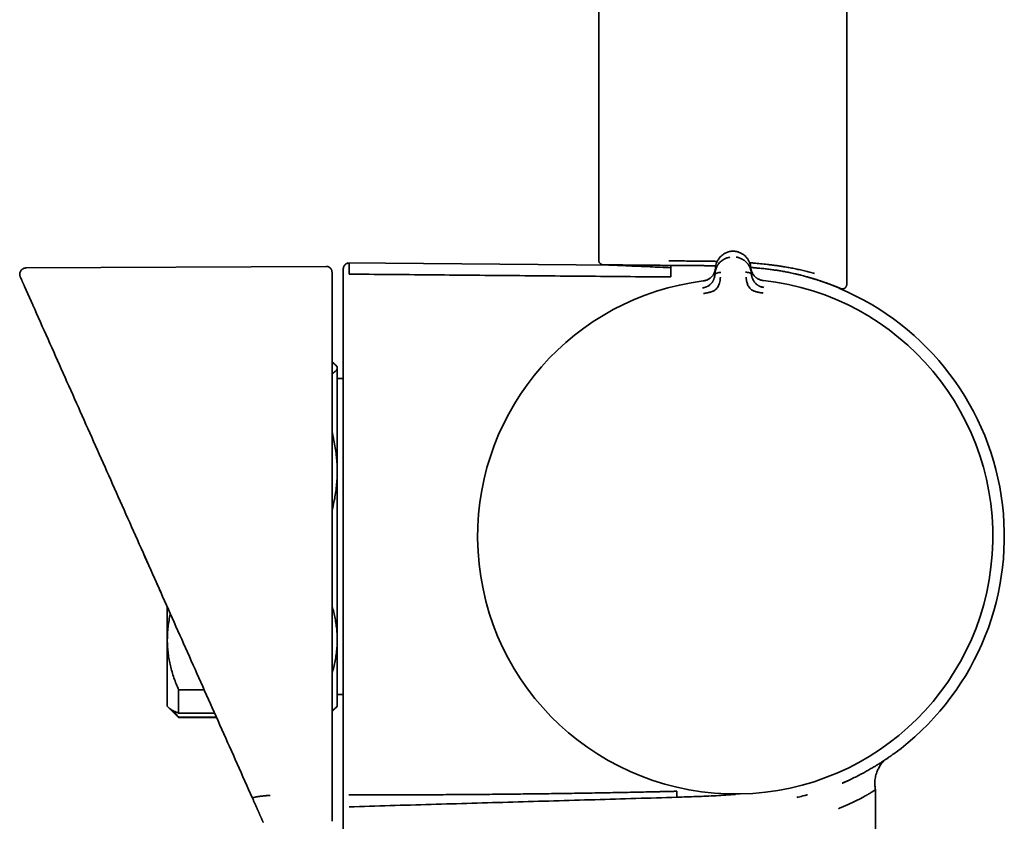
# Model space of a CAD drawing. Header units: millimetres. Extents: x 8 to 1763, y 12 to 2805.
# Tile 21 of 28: x 1175 to 1262, y 1580 to 1650. Entities that reach past the tile are written whole.
import ezdxf

# ---------------------------------------------------------------- set-up
doc = ezdxf.new("R2010")
doc.units = ezdxf.units.MM

msp = doc.modelspace()

# ---------------------------------------------------------------- linework, layer by layer
at = {"color": 7, "linetype": 'Continuous', "lineweight": 35}
for p, q in [((1226.288, 2111.158), (1226.288, 1629.125)), ((1248.188, 1626.992), (1248.188, 2111.158)), ((1237.983, 1629.921), (1237.983, 1629.922)), ((1202.237, 1628.584), (1175.717, 1628.445)), ((1227.667, 1628.685), (1204.074, 1628.891)), ((1236.554, 1627.98), (1236.592, 1628.457)), ((1236.59, 1628.414), (1236.586, 1628.38)), ((1239.713, 1628.481), (1239.758, 1628.005)), ((1235.519, 1627.298), (1235.518, 1627.303)), ((1236.554, 1627.98), (1236.542, 1627.828)), ((1239.773, 1627.853), (1239.758, 1628.005)), ((1240.804, 1627.343), (1240.804, 1627.344)), ((1244.966, 1627.583), (1244.941, 1627.586)), ((1175.595, 1626.823), (1176.322, 1625.19)), ((1247.471, 1626.661), (1247.631, 1626.627)), ((1247.631, 1626.629), (1247.631, 1626.629)), ((1176.322, 1625.19), (1176.33, 1625.174)), ((1176.322, 1625.19), (1176.328, 1625.177)), ((1203.069, 1619.869), (1202.74, 1620.198)), ((1203.2, 1619.738), (1203.071, 1619.867)), ((1203.2, 1619.61), (1203.2, 1619.738)), ((1203.2, 1610.484), (1203.2, 1619.61)), ((1203.74, 1618.7), (1203.2, 1618.7)), ((1203.2, 1595.611), (1203.2, 1610.484)), ((1187.071, 1601.047), (1187.619, 1599.815)), ((1188.2, 1595.611), (1188.2, 1598.509)), ((1188.2, 1589.738), (1188.2, 1595.611)), ((1203.2, 1589.738), (1203.2, 1595.611)), ((1189.2, 1591.193), (1191.459, 1591.193)), ((1189.2, 1589.141), (1189.2, 1591.193)), ((1203.2, 1590.776), (1203.74, 1590.776)), ((1188.2, 1589.738), (1188.33, 1589.608)), ((1188.33, 1589.608), (1189.2, 1588.738)), ((1192.372, 1589.141), (1189.2, 1589.141)), ((1202.74, 1589.278), (1203.071, 1589.609)), ((1203.071, 1589.609), (1203.2, 1589.738)), ((1189.2, 1588.766), (1192.539, 1588.766)), ((1189.2, 1588.738), (1189.2, 1588.766)), ((1189.2, 1588.738), (1192.551, 1588.738)), ((1248.339, 1583.199), (1248.322, 1583.191)), ((1250.714, 1577.611), (1250.714, 1582.379))]:
    msp.add_line(p, q, dxfattribs=at)
for radius, start, end in [(22.74, 97.12322, 180.44509), (22.74, 180.44509, 83.77335), (23.753, 306.09255, 67.38775)]:
    msp.add_arc((1238.338, 1604.738), radius, start, end, dxfattribs=at)
for points, knots in [([(1237.983, 1629.922), (1237.929, 1629.913), (1237.821, 1629.894), (1237.667, 1629.847), (1237.523, 1629.789), (1237.374, 1629.711), (1237.225, 1629.612), (1237.082, 1629.49), (1236.938, 1629.337), (1236.806, 1629.149), (1236.696, 1628.925), (1236.621, 1628.693), (1236.601, 1628.535), (1236.591, 1628.457)], [0, 0, 0, 0, 0.062795, 0.124858, 0.186758, 0.248837, 0.332083, 0.415771, 0.499389, 0.624191, 0.74929, 0.874694, 1, 1, 1, 1]), ([(1238.298, 1629.925), (1238.246, 1629.928), (1238.14, 1629.934), (1238.034, 1629.926), (1237.981, 1629.922)], [0, 0, 0, 0, 0.495954, 1, 1, 1, 1]), ([(1238.526, 1629.878), (1238.499, 1629.886), (1238.425, 1629.907), (1238.346, 1629.918), (1238.297, 1629.925)], [0, 0, 0, 0, 0.3676845, 1, 1, 1, 1]), ([(1239.713, 1628.481), (1239.702, 1628.56), (1239.68, 1628.717), (1239.602, 1628.947), (1239.488, 1629.17), (1239.353, 1629.356), (1239.207, 1629.507), (1239.062, 1629.626), (1238.911, 1629.723), (1238.761, 1629.798), (1238.638, 1629.848), (1238.558, 1629.869), (1238.529, 1629.877)], [0, 0, 0, 0, 0.137752, 0.275611, 0.41313, 0.550322, 0.642243, 0.734243, 0.82576, 0.894009, 0.962065, 1, 1, 1, 1]), ([(1226.288, 1629.129), (1226.29, 1629.096), (1226.295, 1629.036), (1226.33, 1628.948), (1226.39, 1628.859), (1226.475, 1628.786), (1226.58, 1628.735), (1226.65, 1628.728), (1226.688, 1628.725)], [0, 0, 0, 0, 0.157605, 0.284497, 0.452024, 0.664216, 0.816587, 1, 1, 1, 1]), ([(1232.489, 1629.073), (1232.689, 1629.071), (1233.089, 1629.068), (1233.709, 1629.064), (1234.212, 1629.062), (1234.591, 1629.06), (1234.842, 1629.058), (1235.095, 1629.056), (1235.348, 1629.053), (1235.602, 1629.05), (1235.957, 1629.045), (1236.341, 1629.039), (1236.641, 1629.032), (1236.754, 1629.029)], [0, 0, 0, 0, 0.14919, 0.298379, 0.447391, 0.50574, 0.564032, 0.622267, 0.680445, 0.738565, 0.796629, 0.923493, 1, 1, 1, 1]), ([(1236.554, 1627.98), (1236.554, 1627.98), (1236.554, 1627.981), (1236.554, 1627.984), (1236.555, 1627.994), (1236.557, 1628.014), (1236.561, 1628.049), (1236.566, 1628.09), (1236.574, 1628.135), (1236.583, 1628.181), (1236.595, 1628.234), (1236.61, 1628.292), (1236.631, 1628.357), (1236.656, 1628.427), (1236.686, 1628.498), (1236.719, 1628.567), (1236.753, 1628.631), (1236.789, 1628.691), (1236.825, 1628.745), (1236.86, 1628.794), (1236.924, 1628.877), (1237.026, 1628.988), (1237.178, 1629.115), (1237.328, 1629.212), (1237.469, 1629.283), (1237.598, 1629.332), (1237.727, 1629.37), (1237.815, 1629.386), (1237.857, 1629.394)], [0, 0, 0, 0, 0.000168, 0.001366, 0.004586, 0.016604, 0.036112, 0.063203, 0.085536, 0.111339, 0.140658, 0.173547, 0.210058, 0.250245, 0.293157, 0.333715, 0.371864, 0.407554, 0.440746, 0.471406, 0.499508, 0.598574, 0.690499, 0.775233, 0.835887, 0.893463, 0.948098, 1, 1, 1, 1]), ([(1238.433, 1629.398), (1238.475, 1629.391), (1238.562, 1629.377), (1238.691, 1629.342), (1238.82, 1629.294), (1238.929, 1629.242), (1239.017, 1629.192), (1239.088, 1629.147), (1239.156, 1629.097), (1239.222, 1629.043), (1239.286, 1628.986), (1239.347, 1628.924), (1239.41, 1628.852), (1239.478, 1628.764), (1239.528, 1628.688), (1239.56, 1628.632), (1239.576, 1628.604), (1239.591, 1628.575), (1239.606, 1628.544), (1239.621, 1628.513), (1239.636, 1628.481), (1239.663, 1628.415), (1239.696, 1628.323), (1239.725, 1628.212), (1239.742, 1628.13), (1239.75, 1628.074), (1239.755, 1628.039), (1239.757, 1628.019), (1239.758, 1628.009), (1239.758, 1628.006), (1239.758, 1628.006), (1239.758, 1628.005), (1239.758, 1628.005)], [0, 0, 0, 0, 0.051373, 0.105665, 0.163102, 0.223828, 0.260047, 0.297372, 0.335805, 0.375343, 0.415981, 0.457712, 0.500527, 0.55796, 0.625151, 0.641553, 0.65843, 0.675777, 0.69359, 0.711864, 0.730595, 0.749776, 0.826538, 0.888784, 0.93693, 0.964012, 0.983495, 0.995471, 0.998664, 0.999564, 0.99984, 1, 1, 1, 1]), ([(1175.717, 1628.445), (1175.665, 1628.441), (1175.566, 1628.432), (1175.452, 1628.38), (1175.376, 1628.326), (1175.328, 1628.283), (1175.278, 1628.227), (1175.222, 1628.141), (1175.184, 1628.036), (1175.169, 1627.933), (1175.169, 1627.846), (1175.184, 1627.757), (1175.206, 1627.7), (1175.217, 1627.672)], [0, 0, 0, 0, 0.142599, 0.269723, 0.340937, 0.398946, 0.448084, 0.546647, 0.677127, 0.752509, 0.832698, 0.915863, 1, 1, 1, 1]), ([(1202.74, 1628.069), (1202.74, 1628.095), (1202.739, 1628.143), (1202.724, 1628.215), (1202.704, 1628.273), (1202.683, 1628.318), (1202.666, 1628.346), (1202.653, 1628.366), (1202.641, 1628.383), (1202.616, 1628.416), (1202.568, 1628.465), (1202.485, 1628.525), (1202.372, 1628.574), (1202.284, 1628.581), (1202.237, 1628.584)], [0, 0, 0, 0, 0.201892, 0.365936, 0.49202, 0.561797, 0.610783, 0.627944, 0.64084, 0.663002, 0.72147, 0.799186, 0.893744, 1, 1, 1, 1]), ([(1202.74, 1628.065), (1202.74, 1628.064), (1202.74, 1628.063), (1202.74, 1628.007), (1202.74, 1627.912), (1202.74, 1627.774), (1202.74, 1627.594), (1202.74, 1627.375), (1202.74, 1627.194), (1202.74, 1627.104)], [0, 0, 0, 0, 0.125142, 0.270946, 0.416751, 0.562559, 0.708369, 0.854182, 1, 1, 1, 1]), ([(1204.245, 1628.883), (1204.205, 1628.88), (1204.133, 1628.876), (1204.038, 1628.843), (1203.969, 1628.805), (1203.912, 1628.762), (1203.856, 1628.707), (1203.799, 1628.626), (1203.751, 1628.515), (1203.744, 1628.428), (1203.74, 1628.383)], [0, 0, 0, 0, 0.1484902, 0.2759477, 0.3758672, 0.4500385, 0.5454856, 0.6725756, 0.8269347, 1, 1, 1, 1]), ([(1203.74, 1628.378), (1203.74, 1628.377), (1203.74, 1628.375), (1203.74, 1628.319), (1203.74, 1628.223), (1203.74, 1628.083), (1203.74, 1627.901), (1203.74, 1627.68), (1203.74, 1627.497), (1203.74, 1627.406)], [0, 0, 0, 0, 0.119903, 0.26658, 0.413259, 0.559939, 0.706622, 0.853309, 1, 1, 1, 1]), ([(1204.245, 1628.878), (1204.245, 1628.877), (1204.245, 1628.875), (1204.245, 1628.819), (1204.245, 1628.723), (1204.245, 1628.583), (1204.245, 1628.401), (1204.245, 1628.18), (1204.244, 1627.997), (1204.244, 1627.906)], [0, 0, 0, 0, 0.120003, 0.266669, 0.413335, 0.560001, 0.706667, 0.853334, 1, 1, 1, 1]), ([(1226.684, 1628.725), (1227.352, 1628.698), (1228.732, 1628.642), (1230.723, 1628.558), (1232.046, 1628.494), (1232.657, 1628.464)], [0, 0, 0, 0, 0.335221, 0.693054, 1, 1, 1, 1]), ([(1226.684, 1628.725), (1226.684, 1628.725), (1226.684, 1628.725), (1226.685, 1628.725), (1226.686, 1628.725), (1226.689, 1628.725), (1226.696, 1628.725), (1226.71, 1628.725), (1226.732, 1628.724), (1226.763, 1628.724), (1226.801, 1628.724), (1226.838, 1628.723), (1226.873, 1628.723), (1226.907, 1628.723), (1226.941, 1628.723), (1226.976, 1628.722), (1227.011, 1628.722), (1227.045, 1628.722), (1227.119, 1628.721), (1227.243, 1628.72), (1227.439, 1628.718), (1227.687, 1628.716), (1227.934, 1628.714), (1228.119, 1628.712), (1228.19, 1628.712), (1228.212, 1628.711), (1228.234, 1628.711), (1228.257, 1628.711), (1228.279, 1628.711), (1228.307, 1628.711), (1228.346, 1628.71), (1228.402, 1628.71), (1228.477, 1628.709), (1228.571, 1628.708), (1228.687, 1628.707), (1228.826, 1628.706), (1228.99, 1628.705), (1229.158, 1628.703), (1229.318, 1628.702), (1229.463, 1628.701), (1229.603, 1628.699), (1229.742, 1628.698), (1229.876, 1628.697), (1230.005, 1628.696), (1230.129, 1628.695), (1230.39, 1628.692), (1230.805, 1628.689), (1231.396, 1628.684), (1232.012, 1628.678), (1232.443, 1628.675), (1232.659, 1628.673)], [0, 0, 0, 0, 0.000075, 0.005754, 0.014121, 0.026682, 0.042613, 0.061914, 0.084585, 0.110627, 0.134229, 0.154302, 0.169302, 0.183624, 0.197267, 0.210231, 0.222516, 0.234123, 0.24505, 0.292712, 0.340346, 0.38795, 0.450735, 0.478349, 0.481965, 0.485581, 0.489196, 0.492812, 0.496427, 0.500042, 0.505973, 0.514787, 0.526221, 0.540423, 0.557394, 0.577133, 0.599641, 0.624919, 0.644289, 0.661899, 0.679527, 0.696315, 0.712261, 0.727367, 0.741632, 0.755056, 0.816366, 0.877627, 0.938837, 1, 1, 1, 1]), ([(1232.659, 1628.631), (1232.659, 1628.627), (1232.658, 1628.617), (1232.658, 1628.539), (1232.657, 1628.403), (1232.655, 1628.209), (1232.653, 1627.965), (1232.651, 1627.756), (1232.65, 1627.652)], [0, 0, 0, 0, 0.107646, 0.286117, 0.464588, 0.643058, 0.821529, 1, 1, 1, 1]), ([(1232.659, 1628.673), (1232.85, 1628.672), (1233.233, 1628.669), (1233.824, 1628.665), (1234.373, 1628.662), (1234.746, 1628.659), (1234.936, 1628.657), (1234.995, 1628.657), (1235.055, 1628.656), (1235.114, 1628.656), (1235.169, 1628.655), (1235.251, 1628.654), (1235.377, 1628.653), (1235.565, 1628.651), (1235.8, 1628.648), (1236.082, 1628.643), (1236.36, 1628.639), (1236.545, 1628.634), (1236.619, 1628.633)], [0, 0, 0, 0, 0.153563, 0.306645, 0.459334, 0.571999, 0.586742, 0.601483, 0.616221, 0.630957, 0.645691, 0.657053, 0.691698, 0.738884, 0.796243, 0.865236, 0.945852, 1, 1, 1, 1]), ([(1236.588, 1628.408), (1236.588, 1628.408), (1236.588, 1628.406), (1236.587, 1628.398), (1236.585, 1628.382), (1236.582, 1628.355), (1236.577, 1628.323), (1236.571, 1628.288), (1236.564, 1628.252), (1236.554, 1628.212), (1236.541, 1628.166), (1236.525, 1628.116), (1236.503, 1628.056), (1236.474, 1627.989), (1236.438, 1627.918), (1236.399, 1627.852), (1236.358, 1627.792), (1236.306, 1627.726), (1236.241, 1627.653), (1236.158, 1627.578), (1236.071, 1627.513), (1235.979, 1627.456), (1235.88, 1627.405), (1235.771, 1627.36), (1235.65, 1627.323), (1235.563, 1627.309), (1235.518, 1627.302)], [0, 0, 0, 0, 0.000491, 0.00471, 0.016802, 0.036352, 0.063454, 0.085778, 0.111551, 0.140816, 0.173613, 0.20998, 0.249951, 0.306472, 0.35978, 0.409814, 0.456539, 0.499944, 0.569692, 0.634786, 0.695347, 0.751725, 0.809512, 0.868825, 0.931233, 1, 1, 1, 1]), ([(1236.542, 1627.828), (1236.546, 1627.845), (1236.553, 1627.881), (1236.594, 1627.927), (1236.649, 1627.966), (1236.743, 1628.009), (1236.88, 1628.046), (1236.999, 1628.051), (1237.059, 1628.053)], [0, 0, 0, 0, 0.111321, 0.223608, 0.341847, 0.467306, 0.733252, 1, 1, 1, 1]), ([(1239.252, 1628.07), (1239.311, 1628.069), (1239.431, 1628.066), (1239.569, 1628.031), (1239.663, 1627.989), (1239.719, 1627.951), (1239.76, 1627.906), (1239.769, 1627.871), (1239.773, 1627.853)], [0, 0, 0, 0, 0.266748, 0.532694, 0.658153, 0.776392, 0.888679, 1, 1, 1, 1]), ([(1239.609, 1628.905), (1239.726, 1628.897), (1240.051, 1628.875), (1240.578, 1628.826), (1241.045, 1628.775), (1241.368, 1628.737), (1241.55, 1628.714), (1241.731, 1628.69), (1241.913, 1628.665), (1242.094, 1628.639), (1242.274, 1628.613), (1242.455, 1628.585), (1242.725, 1628.542), (1243.088, 1628.479), (1243.54, 1628.395), (1243.997, 1628.301), (1244.456, 1628.199), (1244.913, 1628.089), (1245.202, 1628.01), (1245.349, 1627.97)], [0, 0, 0, 0, 0.0529396, 0.1466116, 0.242866, 0.2717266, 0.3008138, 0.3301282, 0.3596702, 0.3894403, 0.4194391, 0.4496668, 0.4801241, 0.5569249, 0.6376572, 0.7223264, 0.8109373, 0.903494, 1, 1, 1, 1]), ([(1239.711, 1628.491), (1239.74, 1628.489), (1239.895, 1628.478), (1240.202, 1628.451), (1240.631, 1628.411), (1241.079, 1628.362), (1241.506, 1628.309), (1241.905, 1628.254), (1242.223, 1628.206), (1242.478, 1628.164), (1242.683, 1628.129), (1242.896, 1628.089), (1243.116, 1628.045), (1243.349, 1627.996), (1243.598, 1627.94), (1243.861, 1627.877), (1244.116, 1627.813), (1244.348, 1627.752), (1244.543, 1627.699), (1244.705, 1627.654), (1244.834, 1627.617), (1244.909, 1627.596), (1244.942, 1627.586)], [0, 0, 0, 0, 0.014194, 0.076371, 0.153469, 0.23037, 0.307151, 0.377589, 0.444519, 0.481182, 0.519918, 0.560727, 0.603621, 0.648615, 0.700058, 0.755132, 0.813072, 0.864203, 0.908495, 0.945915, 0.976427, 1, 1, 1, 1]), ([(1240.047, 1627.716), (1240.033, 1627.73), (1239.976, 1627.785), (1239.904, 1627.888), (1239.844, 1627.992), (1239.807, 1628.072), (1239.78, 1628.138), (1239.752, 1628.224), (1239.728, 1628.327), (1239.719, 1628.401), (1239.715, 1628.438)], [0, 0, 0, 0, 0.063265, 0.254719, 0.436428, 0.502971, 0.589139, 0.706568, 0.855027, 1, 1, 1, 1]), ([(1240.804, 1627.343), (1240.759, 1627.35), (1240.67, 1627.363), (1240.546, 1627.399), (1240.436, 1627.443), (1240.348, 1627.487), (1240.277, 1627.528), (1240.213, 1627.571), (1240.141, 1627.625), (1240.069, 1627.691), (1240.002, 1627.763), (1239.946, 1627.835), (1239.894, 1627.912), (1239.846, 1627.997), (1239.815, 1628.066), (1239.795, 1628.116), (1239.784, 1628.145), (1239.772, 1628.178), (1239.761, 1628.215), (1239.749, 1628.255), (1239.739, 1628.3), (1239.73, 1628.343), (1239.724, 1628.38), (1239.72, 1628.407), (1239.718, 1628.423), (1239.718, 1628.43), (1239.718, 1628.432), (1239.717, 1628.432), (1239.717, 1628.432), (1239.717, 1628.432), (1239.717, 1628.432), (1239.717, 1628.432)], [0, 0, 0, 0, 0.069381, 0.134474, 0.194647, 0.249723, 0.286616, 0.328877, 0.376647, 0.440744, 0.499958, 0.554703, 0.614664, 0.6798, 0.750013, 0.76892, 0.790509, 0.814753, 0.841618, 0.871065, 0.903043, 0.937492, 0.964713, 0.984146, 0.995886, 0.998893, 0.999683, 0.9999, 0.999964, 0.999986, 1, 1, 1, 1]), ([(1175.219, 1627.667), (1175.219, 1627.667), (1175.22, 1627.665), (1175.244, 1627.611), (1175.288, 1627.512), (1175.336, 1627.404), (1175.373, 1627.321), (1175.391, 1627.28), (1175.41, 1627.238), (1175.43, 1627.193), (1175.451, 1627.146), (1175.472, 1627.1), (1175.488, 1627.062), (1175.498, 1627.041), (1175.502, 1627.033), (1175.503, 1627.03), (1175.504, 1627.026), (1175.506, 1627.023), (1175.507, 1627.019), (1175.509, 1627.016), (1175.512, 1627.009), (1175.517, 1626.999), (1175.522, 1626.986), (1175.528, 1626.973), (1175.534, 1626.96), (1175.539, 1626.948), (1175.544, 1626.937), (1175.549, 1626.926), (1175.554, 1626.915), (1175.558, 1626.905), (1175.563, 1626.895), (1175.567, 1626.886), (1175.571, 1626.877), (1175.575, 1626.868), (1175.579, 1626.86), (1175.582, 1626.852), (1175.586, 1626.844), (1175.589, 1626.837), (1175.592, 1626.83), (1175.594, 1626.825), (1175.595, 1626.823)], [0, 0, 0, 0, 0.119961, 0.284282, 0.448556, 0.612903, 0.649049, 0.685185, 0.721311, 0.757375, 0.79334, 0.829483, 0.859542, 0.872806, 0.874297, 0.876218, 0.878641, 0.881042, 0.883419, 0.885773, 0.888105, 0.897332, 0.906182, 0.914655, 0.92275, 0.930469, 0.93781, 0.944774, 0.951361, 0.95757, 0.963403, 0.968858, 0.973936, 0.978637, 0.982961, 0.987282, 0.991146, 0.994554, 0.997505, 1, 1, 1, 1]), ([(1203.74, 1627.406), (1203.74, 1627.4), (1203.74, 1627.391), (1203.74, 1627.371), (1203.74, 1627.352), (1203.74, 1627.336), (1203.74, 1627.307), (1203.74, 1627.255), (1203.74, 1627.178), (1203.74, 1627.104), (1203.74, 1627.035), (1203.74, 1626.97), (1203.74, 1626.921), (1203.74, 1626.894)], [0, 0, 0, 0, 0.147238, 0.249495, 0.290237, 0.33113, 0.372378, 0.500043, 0.63078, 0.750475, 0.815443, 0.89847, 1, 1, 1, 1]), ([(1204.244, 1627.906), (1206.611, 1627.884), (1211.344, 1627.841), (1218.444, 1627.776), (1225.547, 1627.713), (1230.282, 1627.671), (1232.65, 1627.651)], [0, 0, 0, 0, 0.2499556, 0.4999471, 0.749965, 1, 1, 1, 1]), ([(1235.774, 1627.364), (1235.739, 1627.352), (1235.656, 1627.325), (1235.568, 1627.312), (1235.518, 1627.304)], [0, 0, 0, 0, 0.41958, 1, 1, 1, 1]), ([(1235.533, 1626.194), (1235.631, 1626.208), (1235.822, 1626.235), (1236.095, 1626.296), (1236.345, 1626.374), (1236.556, 1626.495), (1236.719, 1626.644), (1236.833, 1626.807), (1236.898, 1626.967), (1236.956, 1627.148), (1236.994, 1627.33), (1237.013, 1627.484), (1237.021, 1627.571), (1237.025, 1627.613), (1237.026, 1627.626), (1237.026, 1627.63), (1237.026, 1627.632)], [0, 0, 0, 0, 0.117772, 0.228252, 0.33124, 0.427014, 0.515099, 0.595624, 0.669421, 0.735797, 0.846044, 0.926768, 0.978141, 0.992758, 0.997301, 1, 1, 1, 1]), ([(1235.767, 1626.769), (1235.776, 1626.773), (1235.809, 1626.785), (1235.861, 1626.81), (1235.941, 1626.853), (1236.03, 1626.91), (1236.123, 1626.984), (1236.203, 1627.061), (1236.261, 1627.127), (1236.303, 1627.183), (1236.333, 1627.227), (1236.363, 1627.275), (1236.391, 1627.324), (1236.417, 1627.375), (1236.441, 1627.428), (1236.466, 1627.49), (1236.494, 1627.573), (1236.525, 1627.689), (1236.536, 1627.778), (1236.542, 1627.828)], [0, 0, 0, 0, 0.018132, 0.0641733, 0.1073965, 0.1862675, 0.2618495, 0.3344315, 0.4042061, 0.4421196, 0.4815056, 0.5223927, 0.5648007, 0.6087406, 0.6542156, 0.7012207, 0.7694137, 0.86945, 1, 1, 1, 1]), ([(1236.545, 1627.849), (1236.542, 1627.821), (1236.538, 1627.771), (1236.528, 1627.722), (1236.524, 1627.701)], [0, 0, 0, 0, 0.578244, 1, 1, 1, 1]), ([(1239.291, 1627.649), (1239.292, 1627.645), (1239.294, 1627.625), (1239.299, 1627.581), (1239.306, 1627.512), (1239.319, 1627.415), (1239.342, 1627.287), (1239.378, 1627.141), (1239.431, 1626.984), (1239.499, 1626.825), (1239.616, 1626.665), (1239.781, 1626.519), (1239.994, 1626.402), (1240.245, 1626.328), (1240.518, 1626.271), (1240.708, 1626.247), (1240.807, 1626.235)], [0, 0, 0, 0, 0.007539, 0.032602, 0.07418, 0.124929, 0.188679, 0.265565, 0.331914, 0.405634, 0.486045, 0.573984, 0.669568, 0.772326, 0.882537, 1, 1, 1, 1]), ([(1239.791, 1627.731), (1239.787, 1627.751), (1239.777, 1627.799), (1239.772, 1627.847), (1239.769, 1627.874)], [0, 0, 0, 0, 0.417317, 1, 1, 1, 1]), ([(1239.773, 1627.853), (1239.775, 1627.83), (1239.781, 1627.787), (1239.793, 1627.724), (1239.806, 1627.668), (1239.819, 1627.619), (1239.833, 1627.576), (1239.846, 1627.54), (1239.87, 1627.477), (1239.91, 1627.388), (1239.977, 1627.274), (1240.047, 1627.176), (1240.123, 1627.091), (1240.19, 1627.029), (1240.25, 1626.981), (1240.299, 1626.945), (1240.351, 1626.911), (1240.418, 1626.872), (1240.494, 1626.833), (1240.555, 1626.81), (1240.582, 1626.8)], [0, 0, 0, 0, 0.058859, 0.112383, 0.160403, 0.202787, 0.239438, 0.27028, 0.295263, 0.401213, 0.498949, 0.58861, 0.657533, 0.729241, 0.766205, 0.80396, 0.842534, 0.88194, 0.947023, 1, 1, 1, 1]), ([(1240.817, 1627.344), (1240.769, 1627.35), (1240.702, 1627.358), (1240.638, 1627.375), (1240.619, 1627.38)], [0, 0, 0, 0, 0.7105756, 1, 1, 1, 1]), ([(1244.941, 1627.586), (1244.963, 1627.58), (1245.015, 1627.565), (1245.11, 1627.537), (1245.235, 1627.499), (1245.39, 1627.452), (1245.57, 1627.395), (1245.724, 1627.345), (1245.846, 1627.305), (1245.933, 1627.276), (1246.018, 1627.247), (1246.091, 1627.222), (1246.152, 1627.201), (1246.203, 1627.183), (1246.254, 1627.165), (1246.354, 1627.129), (1246.498, 1627.077), (1246.633, 1627.027), (1246.719, 1626.995), (1246.762, 1626.978), (1246.805, 1626.962), (1246.847, 1626.946), (1246.888, 1626.93), (1246.942, 1626.909), (1247.011, 1626.882), (1247.096, 1626.849), (1247.183, 1626.814), (1247.271, 1626.779), (1247.356, 1626.745), (1247.435, 1626.712), (1247.498, 1626.686), (1247.544, 1626.666), (1247.576, 1626.653), (1247.599, 1626.643), (1247.615, 1626.636), (1247.625, 1626.632), (1247.63, 1626.629), (1247.631, 1626.629), (1247.631, 1626.629)], [0, 0, 0, 0, 0.012675, 0.030748, 0.056781, 0.089283, 0.128238, 0.173636, 0.193236, 0.213832, 0.235426, 0.255446, 0.268781, 0.282132, 0.295499, 0.308884, 0.362608, 0.416662, 0.43088, 0.445124, 0.459396, 0.473697, 0.488026, 0.502382, 0.5322, 0.565875, 0.603401, 0.644773, 0.689992, 0.739059, 0.790557, 0.828487, 0.863823, 0.89657, 0.926729, 0.9543, 0.979282, 1, 1, 1, 1]), ([(1244.966, 1627.58), (1245.053, 1627.555), (1245.241, 1627.5), (1245.503, 1627.418), (1245.751, 1627.339), (1245.966, 1627.267), (1246.153, 1627.202), (1246.311, 1627.147), (1246.443, 1627.099), (1246.553, 1627.059), (1246.646, 1627.024), (1246.728, 1626.994), (1246.813, 1626.961), (1246.908, 1626.925), (1247.016, 1626.883), (1247.13, 1626.839), (1247.245, 1626.793), (1247.351, 1626.751), (1247.446, 1626.712), (1247.529, 1626.679), (1247.601, 1626.649), (1247.659, 1626.625), (1247.702, 1626.608), (1247.711, 1626.605), (1247.716, 1626.604)], [0, 0, 0, 0, 0.051389, 0.110288, 0.16476, 0.214856, 0.260613, 0.302052, 0.337178, 0.368476, 0.395943, 0.419647, 0.444404, 0.477308, 0.515304, 0.558307, 0.606302, 0.65929, 0.70727, 0.758737, 0.813708, 0.872213, 0.934292, 1, 1, 1, 1]), ([(1175.574, 1626.877), (1175.579, 1626.866), (1175.587, 1626.845), (1175.603, 1626.826), (1175.611, 1626.816)], [0, 0, 0, 0, 0.518764, 1, 1, 1, 1]), ([(1202.74, 1627.104), (1202.74, 1627.102), (1202.74, 1627.097), (1202.74, 1627.068), (1202.74, 1627.023), (1202.74, 1626.969), (1202.74, 1626.914), (1202.74, 1626.861), (1202.74, 1626.796), (1202.74, 1626.715), (1202.74, 1626.652), (1202.74, 1626.618)], [0, 0, 0, 0, 0.124313, 0.250379, 0.373554, 0.499975, 0.581965, 0.664762, 0.749742, 0.866522, 1, 1, 1, 1]), ([(1202.74, 1626.618), (1202.74, 1626.566), (1202.74, 1626.451), (1202.74, 1626.267), (1202.74, 1626.062), (1202.74, 1625.852), (1202.74, 1625.643), (1202.74, 1625.44), (1202.74, 1625.29), (1202.74, 1625.194), (1202.74, 1625.151), (1202.74, 1625.105), (1202.74, 1625.052), (1202.74, 1624.992), (1202.74, 1624.925), (1202.74, 1624.797), (1202.74, 1624.594), (1202.74, 1624.254), (1202.74, 1623.885), (1202.74, 1623.506), (1202.74, 1623.181), (1202.74, 1622.858), (1202.74, 1622.534), (1202.74, 1621.165), (1202.74, 1617.841), (1202.74, 1612.784), (1202.74, 1607.041), (1202.74, 1601.168), (1202.74, 1594.944), (1202.74, 1588.37), (1202.74, 1583.988), (1202.74, 1581.797)], [0, 0, 0, 0, 0.003528, 0.007643, 0.012345, 0.01722, 0.021757, 0.026293, 0.030829, 0.031823, 0.03269, 0.033715, 0.034898, 0.03624, 0.03774, 0.039398, 0.044775, 0.051348, 0.062145, 0.069493, 0.076702, 0.083912, 0.091123, 0.098335, 0.175606, 0.313591, 0.43679, 0.56, 0.706665, 0.853329, 1, 1, 1, 1]), ([(1203.74, 1626.894), (1203.74, 1624.753), (1203.74, 1620.471), (1203.74, 1614.048), (1203.74, 1607.624), (1203.74, 1601.201), (1203.74, 1594.777), (1203.74, 1588.353), (1203.74, 1584.072), (1203.74, 1581.93)], [0, 0, 0, 0, 0.142872, 0.285729, 0.428577, 0.571423, 0.714271, 0.857128, 1, 1, 1, 1]), ([(1235.807, 1626.784), (1235.751, 1626.762), (1235.639, 1626.717), (1235.518, 1626.693), (1235.457, 1626.681)], [0, 0, 0, 0, 0.4971118, 1, 1, 1, 1]), ([(1235.469, 1626.689), (1235.513, 1626.696), (1235.588, 1626.708), (1235.66, 1626.732), (1235.69, 1626.741)], [0, 0, 0, 0, 0.588104, 1, 1, 1, 1]), ([(1235.47, 1626.679), (1235.47, 1626.679), (1235.469, 1626.688), (1235.469, 1626.688), (1235.469, 1626.689)], [0, 0, 0, 0, 0.001512, 1, 1, 1, 1]), ([(1240.863, 1626.725), (1240.804, 1626.736), (1240.687, 1626.759), (1240.578, 1626.8), (1240.524, 1626.82)], [0, 0, 0, 0, 0.50288, 1, 1, 1, 1]), ([(1240.634, 1626.782), (1240.666, 1626.772), (1240.741, 1626.749), (1240.819, 1626.737), (1240.863, 1626.731)], [0, 0, 0, 0, 0.4300366, 1, 1, 1, 1]), ([(1240.863, 1626.731), (1240.863, 1626.731), (1240.863, 1626.73), (1240.862, 1626.721), (1240.862, 1626.721)], [0, 0, 0, 0, 0.955707, 1, 1, 1, 1]), ([(1244.666, 1626.604), (1244.666, 1626.602), (1244.665, 1626.599), (1244.66, 1626.583), (1244.658, 1626.576)], [0, 0, 0, 0, 0.594238, 1, 1, 1, 1]), ([(1247.717, 1626.604), (1247.756, 1626.6), (1247.828, 1626.594), (1247.925, 1626.618), (1247.996, 1626.653), (1248.05, 1626.693), (1248.097, 1626.741), (1248.142, 1626.807), (1248.181, 1626.898), (1248.186, 1626.971), (1248.188, 1627.01)], [0, 0, 0, 0, 0.1650534, 0.303458, 0.4150767, 0.500023, 0.584898, 0.6966312, 0.8350821, 1, 1, 1, 1]), ([(1176.33, 1625.174), (1177.223, 1623.168), (1179.009, 1619.156), (1181.693, 1613.127), (1184.38, 1607.092), (1186.174, 1603.062), (1187.071, 1601.047)], [0, 0, 0, 0, 0.249995, 0.499994, 0.749996, 1, 1, 1, 1]), ([(1203.2, 1619.61), (1203.2, 1619.619), (1203.199, 1619.647), (1203.186, 1619.705), (1203.146, 1619.784), (1203.062, 1619.882), (1202.935, 1619.986), (1202.804, 1620.061), (1202.74, 1620.097)], [0, 0, 0, 0, 0.0513067, 0.1742391, 0.354034, 0.5338316, 0.7724492, 1, 1, 1, 1]), ([(1202.74, 1619.126), (1202.782, 1619.148), (1202.866, 1619.193), (1202.965, 1619.261), (1203.049, 1619.33), (1203.116, 1619.399), (1203.164, 1619.469), (1203.194, 1619.54), (1203.198, 1619.587), (1203.2, 1619.61)], [0, 0, 0, 0, 0.142289, 0.283542, 0.424794, 0.568238, 0.711682, 0.855841, 1, 1, 1, 1]), ([(1203.2, 1610.484), (1203.197, 1610.698), (1203.191, 1611.127), (1203.14, 1611.772), (1203.061, 1612.415), (1202.947, 1613.061), (1202.839, 1613.566), (1202.76, 1613.854), (1202.74, 1613.929)], [0, 0, 0, 0, 0.1850222, 0.370046, 0.5566094, 0.7431773, 0.9340188, 1, 1, 1, 1]), ([(1202.74, 1607.034), (1202.75, 1607.071), (1202.817, 1607.311), (1202.917, 1607.764), (1203.036, 1608.392), (1203.123, 1609.03), (1203.18, 1609.673), (1203.199, 1610.158), (1203.2, 1610.429), (1203.2, 1610.484)], [0, 0, 0, 0, 0.033191, 0.213766, 0.39776, 0.58175, 0.767201, 0.95265, 1, 1, 1, 1]), ([(1187.611, 1599.834), (1187.48, 1600.13), (1187.209, 1600.737), (1186.793, 1601.672), (1186.427, 1602.495), (1186.199, 1603.005), (1186.118, 1603.188)], [0, 0, 0, 0, 0.264318, 0.54321, 0.83667, 1, 1, 1, 1]), ([(1187.619, 1599.815), (1188.518, 1597.798), (1190.315, 1593.762), (1193.015, 1587.696), (1194.819, 1583.645), (1195.721, 1581.619)], [0, 0, 0, 0, 0.333078, 0.666406, 1, 1, 1, 1]), ([(1203.2, 1595.611), (1203.2, 1595.662), (1203.199, 1595.892), (1203.18, 1596.3), (1203.126, 1596.835), (1203.043, 1597.369), (1202.928, 1597.904), (1202.826, 1598.306), (1202.755, 1598.528), (1202.74, 1598.573)], [0, 0, 0, 0, 0.051389, 0.230225, 0.409062, 0.589278, 0.769497, 0.95352, 1, 1, 1, 1]), ([(1188.474, 1597.896), (1188.473, 1597.892), (1188.423, 1597.702), (1188.351, 1597.323), (1188.263, 1596.756), (1188.21, 1596.185), (1188.204, 1595.802), (1188.2, 1595.611)], [0, 0, 0, 0, 0.005329, 0.252941, 0.500547, 0.750275, 1, 1, 1, 1]), ([(1188.2, 1595.611), (1188.2, 1595.56), (1188.202, 1595.33), (1188.22, 1594.923), (1188.274, 1594.388), (1188.358, 1593.854), (1188.471, 1593.318), (1188.613, 1592.783), (1188.783, 1592.248), (1188.977, 1591.717), (1189.126, 1591.368), (1189.2, 1591.193)], [0, 0, 0, 0, 0.034085, 0.152699, 0.271315, 0.390844, 0.510376, 0.632431, 0.75449, 0.877243, 1, 1, 1, 1]), ([(1202.74, 1592.65), (1202.755, 1592.697), (1202.829, 1592.925), (1202.934, 1593.342), (1203.052, 1593.899), (1203.136, 1594.466), (1203.19, 1595.037), (1203.197, 1595.42), (1203.2, 1595.611)], [0, 0, 0, 0, 0.0493574, 0.2357939, 0.4260344, 0.6162699, 0.808136, 1, 1, 1, 1]), ([(1189.2, 1589.141), (1189.125, 1589.17), (1188.976, 1589.227), (1188.78, 1589.315), (1188.608, 1589.404), (1188.465, 1589.494), (1188.373, 1589.563), (1188.339, 1589.601), (1188.332, 1589.609)], [0, 0, 0, 0, 0.189271, 0.378595, 0.567846, 0.759253, 0.950654, 1, 1, 1, 1]), ([(1188.776, 1589.32), (1188.78, 1589.314), (1188.84, 1589.217), (1188.979, 1589.032), (1189.126, 1588.855), (1189.2, 1588.766)], [0, 0, 0, 0, 0.0313489, 0.5157406, 1, 1, 1, 1]), ([(1203.071, 1589.609), (1203.069, 1589.607), (1203.034, 1589.567), (1202.933, 1589.49), (1202.803, 1589.415), (1202.74, 1589.379)], [0, 0, 0, 0, 0.0229278, 0.5230616, 1, 1, 1, 1]), ([(1248.391, 1583.224), (1248.544, 1583.297), (1248.851, 1583.442), (1249.278, 1583.659), (1249.682, 1583.872), (1250.06, 1584.082), (1250.413, 1584.286), (1250.741, 1584.483), (1251.044, 1584.671), (1251.317, 1584.846), (1251.56, 1585.006), (1251.768, 1585.147), (1251.943, 1585.268), (1252.086, 1585.368), (1252.196, 1585.446), (1252.275, 1585.504), (1252.319, 1585.535), (1252.336, 1585.548), (1252.331, 1585.544), (1252.331, 1585.544)], [0, 0, 0, 0, 0.060366, 0.121145, 0.182477, 0.244546, 0.307714, 0.372042, 0.436825, 0.501995, 0.566161, 0.629463, 0.692057, 0.753988, 0.815288, 0.8762, 0.937628, 0.999945, 1, 1, 1, 1]), ([(1250.714, 1582.373), (1250.705, 1582.431), (1250.688, 1582.542), (1250.67, 1582.694), (1250.66, 1582.821), (1250.657, 1582.929), (1250.657, 1583.029), (1250.662, 1583.129), (1250.674, 1583.275), (1250.703, 1583.467), (1250.76, 1583.701), (1250.827, 1583.903), (1250.899, 1584.079), (1250.972, 1584.236), (1251.062, 1584.401), (1251.149, 1584.54), (1251.226, 1584.65), (1251.286, 1584.73), (1251.351, 1584.81), (1251.42, 1584.89), (1251.464, 1584.935), (1251.486, 1584.958)], [0, 0, 0, 0, 0.062726, 0.119538, 0.162351, 0.198646, 0.234101, 0.268981, 0.30458, 0.390006, 0.475863, 0.560069, 0.616674, 0.676934, 0.744864, 0.81594, 0.851686, 0.887465, 0.923206, 0.960947, 1, 1, 1, 1]), ([(1247.786, 1582.955), (1247.799, 1582.96), (1247.916, 1583.009), (1248.118, 1583.099), (1248.302, 1583.184), (1248.391, 1583.224)], [0, 0, 0, 0, 0.0622044, 0.5492801, 1, 1, 1, 1]), ([(1248.341, 1583.201), (1248.253, 1583.16), (1248.075, 1583.075), (1247.897, 1582.999), (1247.806, 1582.96)], [0, 0, 0, 0, 0.491924, 1, 1, 1, 1]), ([(1204.24, 1581.919), (1204.938, 1581.918), (1206.33, 1581.917), (1208.414, 1581.919), (1210.489, 1581.925), (1212.556, 1581.935), (1214.613, 1581.948), (1216.661, 1581.964), (1218.63, 1581.984), (1220.519, 1582.006), (1222.33, 1582.029), (1224.135, 1582.056), (1225.94, 1582.086), (1227.745, 1582.119), (1229.553, 1582.155), (1230.808, 1582.182), (1231.511, 1582.198), (1231.662, 1582.201), (1231.812, 1582.204), (1231.973, 1582.208), (1232.173, 1582.213), (1232.399, 1582.218), (1232.627, 1582.223), (1232.815, 1582.228), (1232.954, 1582.231), (1233.05, 1582.233), (1233.11, 1582.235), (1233.146, 1582.236), (1233.162, 1582.236), (1233.166, 1582.236), (1233.168, 1582.236), (1233.168, 1582.236), (1233.168, 1582.236)], [0, 0, 0, 0, 0.072345, 0.144381, 0.21611, 0.28753, 0.358643, 0.429448, 0.499945, 0.562779, 0.625393, 0.68779, 0.749968, 0.812578, 0.874988, 0.937498, 0.942705, 0.947913, 0.953122, 0.958333, 0.964539, 0.973868, 0.981775, 0.988262, 0.993328, 0.996195, 0.998262, 0.999531, 0.999865, 0.999958, 0.999985, 1, 1, 1, 1]), ([(1233.168, 1582.236), (1233.17, 1582.172), (1233.174, 1582.039), (1233.179, 1581.864), (1233.183, 1581.744), (1233.184, 1581.721), (1233.184, 1581.71)], [0, 0, 0, 0, 0.2415578, 0.4988705, 0.7571793, 1, 1, 1, 1]), ([(1247.457, 1580.699), (1247.556, 1580.741), (1247.754, 1580.825), (1248.035, 1580.948), (1248.303, 1581.067), (1248.557, 1581.183), (1248.803, 1581.298), (1249.053, 1581.42), (1249.298, 1581.543), (1249.525, 1581.663), (1249.721, 1581.77), (1249.865, 1581.85), (1249.969, 1581.909), (1250.043, 1581.952), (1250.113, 1581.992), (1250.178, 1582.03), (1250.239, 1582.067), (1250.296, 1582.101), (1250.379, 1582.152), (1250.478, 1582.213), (1250.581, 1582.28), (1250.657, 1582.331), (1250.705, 1582.366), (1250.711, 1582.37), (1250.714, 1582.373)], [0, 0, 0, 0, 0.049136, 0.097988, 0.146558, 0.194847, 0.242857, 0.294, 0.35361, 0.409549, 0.461821, 0.510433, 0.534809, 0.558949, 0.582852, 0.606522, 0.629958, 0.653163, 0.676137, 0.738133, 0.798427, 0.86803, 0.935328, 1, 1, 1, 1]), ([(1197.281, 1581.873), (1197.228, 1581.869), (1197.121, 1581.862), (1196.965, 1581.849), (1196.813, 1581.836), (1196.692, 1581.824), (1196.598, 1581.814), (1196.529, 1581.806), (1196.463, 1581.798), (1196.398, 1581.79), (1196.336, 1581.782), (1196.276, 1581.774), (1196.218, 1581.766), (1196.158, 1581.756), (1196.088, 1581.745), (1196.029, 1581.734), (1195.981, 1581.725), (1195.949, 1581.718), (1195.917, 1581.711), (1195.885, 1581.703), (1195.854, 1581.694), (1195.816, 1581.683), (1195.776, 1581.67), (1195.741, 1581.653), (1195.719, 1581.636), (1195.72, 1581.625), (1195.721, 1581.619)], [0, 0, 0, 0, 0.064094, 0.127374, 0.190078, 0.252386, 0.283442, 0.314444, 0.345401, 0.376322, 0.407213, 0.438081, 0.46893, 0.499765, 0.538411, 0.592817, 0.614469, 0.637884, 0.66307, 0.690038, 0.718805, 0.749395, 0.805491, 0.865687, 0.930342, 1, 1, 1, 1]), ([(1195.721, 1581.619), (1195.738, 1581.582), (1195.771, 1581.506), (1195.821, 1581.394), (1195.872, 1581.279), (1195.924, 1581.164), (1195.976, 1581.047), (1196.026, 1580.934), (1196.075, 1580.824), (1196.122, 1580.718), (1196.158, 1580.638), (1196.182, 1580.583), (1196.195, 1580.555), (1196.208, 1580.526), (1196.219, 1580.5), (1196.234, 1580.468), (1196.25, 1580.43), (1196.274, 1580.378), (1196.301, 1580.316), (1196.332, 1580.246), (1196.365, 1580.173), (1196.394, 1580.108), (1196.42, 1580.05), (1196.441, 1580.001), (1196.463, 1579.953), (1196.484, 1579.905), (1196.51, 1579.847), (1196.541, 1579.778), (1196.576, 1579.699), (1196.61, 1579.623), (1196.642, 1579.55), (1196.664, 1579.502), (1196.674, 1579.478)], [0, 0, 0, 0, 0.046542, 0.09442, 0.143634, 0.194185, 0.246073, 0.299298, 0.347241, 0.39622, 0.446233, 0.45961, 0.473058, 0.486579, 0.500132, 0.510704, 0.531939, 0.553793, 0.586496, 0.620494, 0.655788, 0.692378, 0.71604, 0.740214, 0.764152, 0.787425, 0.810356, 0.850458, 0.889473, 0.927402, 0.964244, 1, 1, 1, 1]), ([(1202.74, 1581.797), (1202.74, 1581.759), (1202.74, 1581.682), (1202.74, 1581.567), (1202.74, 1581.449), (1202.74, 1581.33), (1202.74, 1581.209), (1202.74, 1581.092), (1202.74, 1580.977), (1202.74, 1580.866), (1202.74, 1580.784), (1202.74, 1580.73), (1202.74, 1580.705), (1202.74, 1580.68), (1202.74, 1580.655), (1202.74, 1580.633), (1202.74, 1580.589), (1202.74, 1580.528), (1202.74, 1580.445), (1202.74, 1580.365), (1202.74, 1580.284), (1202.74, 1580.2), (1202.74, 1580.114), (1202.74, 1580.021), (1202.74, 1579.92), (1202.74, 1579.811), (1202.74, 1579.7), (1202.74, 1579.625), (1202.74, 1579.587)], [0, 0, 0, 0, 0.045569, 0.092701, 0.141397, 0.191657, 0.243481, 0.296868, 0.345143, 0.394629, 0.445326, 0.456642, 0.468016, 0.479449, 0.490941, 0.501806, 0.51024, 0.550944, 0.587235, 0.624684, 0.66329, 0.703053, 0.743973, 0.78605, 0.837127, 0.889811, 0.944102, 1, 1, 1, 1]), ([(1203.74, 1581.361), (1203.74, 1581.367), (1203.74, 1581.377), (1203.74, 1581.395), (1203.74, 1581.42), (1203.74, 1581.466), (1203.74, 1581.527), (1203.74, 1581.583), (1203.74, 1581.627), (1203.74, 1581.673), (1203.74, 1581.731), (1203.74, 1581.818), (1203.74, 1581.889), (1203.74, 1581.93)], [0, 0, 0, 0, 0.1016824, 0.1848506, 0.2498613, 0.3690982, 0.4997339, 0.5651841, 0.6284409, 0.6900729, 0.7506946, 0.853104, 1, 1, 1, 1]), ([(1203.74, 1581.361), (1203.74, 1581.347), (1203.74, 1581.32), (1203.74, 1581.282), (1203.74, 1581.246), (1203.74, 1581.213), (1203.74, 1581.184), (1203.74, 1581.157), (1203.74, 1581.138), (1203.74, 1581.124), (1203.74, 1581.115), (1203.74, 1581.105), (1203.74, 1581.095), (1203.74, 1581.086), (1203.74, 1581.064), (1203.74, 1581.021), (1203.74, 1580.957), (1203.74, 1580.883), (1203.74, 1580.81), (1203.74, 1580.737), (1203.74, 1580.661), (1203.74, 1580.585), (1203.74, 1580.508), (1203.74, 1580.433), (1203.74, 1580.36), (1203.74, 1580.289), (1203.74, 1580.217), (1203.74, 1580.122), (1203.74, 1580.005), (1203.74, 1579.903), (1203.74, 1579.838), (1203.74, 1579.811), (1203.74, 1579.784), (1203.74, 1579.756), (1203.74, 1579.729), (1203.74, 1579.701), (1203.74, 1579.675), (1203.74, 1579.628), (1203.74, 1579.562), (1203.74, 1579.475), (1203.74, 1579.385), (1203.74, 1579.296), (1203.74, 1579.207), (1203.74, 1579.118), (1203.74, 1579.035), (1203.74, 1578.979), (1203.74, 1578.949), (1203.74, 1578.938), (1203.74, 1578.927), (1203.74, 1578.917), (1203.74, 1578.885), (1203.74, 1578.829), (1203.74, 1578.749), (1203.74, 1578.666), (1203.74, 1578.58), (1203.74, 1578.504), (1203.74, 1578.44), (1203.74, 1578.387), (1203.74, 1578.333), (1203.74, 1578.278), (1203.74, 1578.223), (1203.74, 1578.17), (1203.74, 1578.045), (1203.74, 1577.856), (1203.74, 1577.65), (1203.74, 1577.527), (1203.74, 1577.48), (1203.74, 1577.461), (1203.74, 1577.443), (1203.74, 1577.411), (1203.74, 1577.364), (1203.74, 1577.301), (1203.74, 1577.237), (1203.74, 1577.171), (1203.74, 1577.104), (1203.74, 1577.037), (1203.74, 1576.97), (1203.74, 1576.909), (1203.74, 1576.855), (1203.74, 1576.819), (1203.74, 1576.794), (1203.74, 1576.782), (1203.74, 1576.772), (1203.74, 1576.762), (1203.74, 1576.745), (1203.74, 1576.72), (1203.74, 1576.687), (1203.74, 1576.651), (1203.74, 1576.613), (1203.74, 1576.573), (1203.74, 1576.531), (1203.74, 1576.49), (1203.74, 1576.454), (1203.74, 1576.422), (1203.74, 1576.392), (1203.74, 1576.363), (1203.74, 1576.336), (1203.74, 1576.311), (1203.74, 1576.29), (1203.74, 1576.273), (1203.74, 1576.259), (1203.74, 1576.245), (1203.74, 1576.23), (1203.74, 1576.212), (1203.74, 1576.194), (1203.74, 1576.174), (1203.74, 1576.151), (1203.74, 1576.125), (1203.74, 1576.098), (1203.74, 1576.071), (1203.74, 1576.046), (1203.74, 1576.022), (1203.74, 1576), (1203.74, 1575.979), (1203.74, 1575.96), (1203.74, 1575.941), (1203.74, 1575.927), (1203.74, 1575.916), (1203.74, 1575.908), (1203.74, 1575.899), (1203.74, 1575.891), (1203.74, 1575.882), (1203.74, 1575.863), (1203.74, 1575.833), (1203.74, 1575.796), (1203.74, 1575.76), (1203.74, 1575.727), (1203.74, 1575.693), (1203.74, 1575.665), (1203.74, 1575.643), (1203.74, 1575.627), (1203.74, 1575.614), (1203.74, 1575.6), (1203.74, 1575.585), (1203.74, 1575.569), (1203.74, 1575.551), (1203.74, 1575.532), (1203.74, 1575.519), (1203.74, 1575.513)], [0, 0, 0, 0, 0.005668, 0.010922, 0.015762, 0.020187, 0.024197, 0.027794, 0.030976, 0.032161, 0.033501, 0.034835, 0.036162, 0.037482, 0.038796, 0.0449, 0.055437, 0.06566, 0.075917, 0.086444, 0.097242, 0.108539, 0.120116, 0.131232, 0.141936, 0.152714, 0.163564, 0.174488, 0.19611, 0.218013, 0.222348, 0.226694, 0.231051, 0.235418, 0.239797, 0.244186, 0.248587, 0.252599, 0.266488, 0.280754, 0.295395, 0.310412, 0.325032, 0.339991, 0.35529, 0.366818, 0.368646, 0.370479, 0.372316, 0.374158, 0.375779, 0.388843, 0.402634, 0.416964, 0.431834, 0.447243, 0.45629, 0.465514, 0.474913, 0.484489, 0.494241, 0.503658, 0.512404, 0.560301, 0.603445, 0.622337, 0.62589, 0.629079, 0.632303, 0.635562, 0.646379, 0.657561, 0.669107, 0.681018, 0.693293, 0.705078, 0.717181, 0.729601, 0.737973, 0.746482, 0.749185, 0.751186, 0.752924, 0.754713, 0.756552, 0.762171, 0.768215, 0.774685, 0.781581, 0.788903, 0.79665, 0.804823, 0.810908, 0.816771, 0.822241, 0.8274, 0.832248, 0.836787, 0.841014, 0.84374, 0.845983, 0.848486, 0.851252, 0.854281, 0.857572, 0.861126, 0.864942, 0.869626, 0.874652, 0.879366, 0.883815, 0.888026, 0.892, 0.895735, 0.899323, 0.902661, 0.905748, 0.907177, 0.90881, 0.910432, 0.912044, 0.913646, 0.915237, 0.923294, 0.931077, 0.938543, 0.945902, 0.95371, 0.961966, 0.966506, 0.970243, 0.973424, 0.976981, 0.980914, 0.985142, 0.989732, 0.994685, 1, 1, 1, 1]), ([(1233.184, 1581.71), (1230.772, 1581.637), (1225.949, 1581.492), (1218.715, 1581.283), (1211.483, 1581.075), (1206.663, 1580.933), (1204.254, 1580.863)], [0, 0, 0, 0, 0.250064, 0.500081, 0.750067, 1, 1, 1, 1]), ([(1238.375, 1581.953), (1237.798, 1581.915), (1236.644, 1581.839), (1234.913, 1581.766), (1233.76, 1581.728), (1233.184, 1581.71)], [0, 0, 0, 0, 0.3339032, 0.66734, 1, 1, 1, 1]), ([(1243.77, 1581.687), (1243.812, 1581.697), (1244.04, 1581.752), (1244.36, 1581.833), (1244.632, 1581.906), (1244.727, 1581.932)], [0, 0, 0, 0, 0.127353, 0.697146, 1, 1, 1, 1])]:
    msp.add_open_spline(points, degree=3, knots=knots, dxfattribs=at)

doc.saveas('drawing.dxf')
